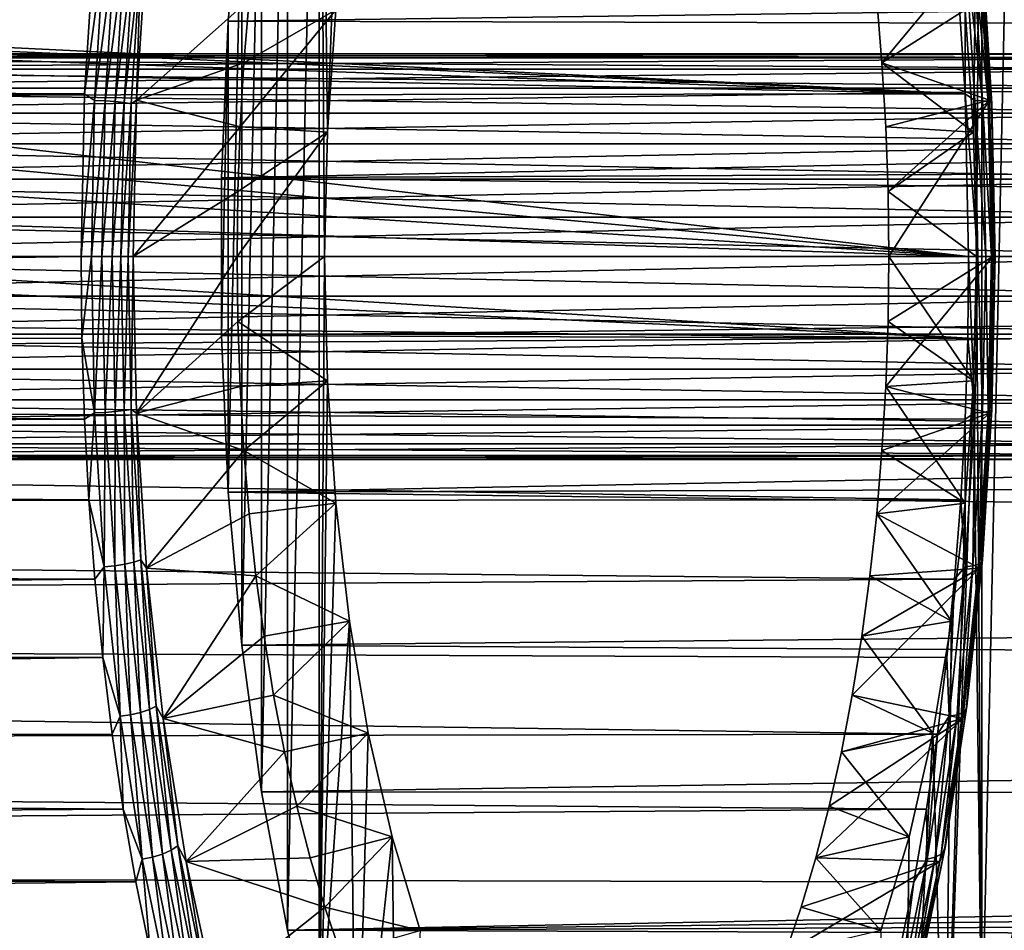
# Model space of a CAD drawing. Header units: metres. Extents: x -28 to 239, y -27 to 27.
# Tile 45 of 60: x 103 to 115, y -8 to 3. Entities that reach past the tile are written whole.
import ezdxf

# ---------------------------------------------------------------- set-up
doc = ezdxf.new("R2010")
doc.units = ezdxf.units.M
doc.layers.add('solid_10151053_XXX', color=7, linetype='CONTINUOUS')

msp = doc.modelspace()

# ---------------------------------------------------------------- linework, layer by layer
at = {"layer": 'solid_10151053_XXX'}
for points in [[(106.476501, 1.5335, 181.626068), (106.376144, 9.88011, 181.901779), (106.831757, 11.298707, 180.650009)], [(106.579094, 3.04141, 181.344193), (106.476501, 1.5335, 181.626068), (106.831757, 11.298707, 180.650009)], [(106.376144, 9.88011, 181.901779), (106.376144, -9.88011, 181.901779), (105.984894, -8.305647, 182.976746)], [(106.376144, 9.88011, 181.901779), (105.984894, -8.305647, 182.976746), (105.984894, 8.305647, 182.976746)], [(106.442139, 0, 181.720474), (106.376144, -9.88011, 181.901779), (106.376144, 9.88011, 181.901779)], [(106.476501, 1.5335, 181.626068), (106.442139, 0, 181.720474), (106.376144, 9.88011, 181.901779)], [(114.445236, 1.5335, 159.732162), (114.342644, 3.04141, 160.014023), (114.545586, 9.88011, 159.456436)], [(114.479599, 0, 159.637741), (114.445236, 1.5335, 159.732162), (114.545586, 9.88011, 159.456436)], [(114.479599, 0, 159.637741), (114.545586, 9.88011, 159.456436), (114.545586, -9.88011, 159.456436)], [(114.545586, -9.88011, 159.456436), (114.545586, 9.88011, 159.456436), (114.936844, 8.305647, 158.38147)], [(105.984894, 8.305647, 182.976746), (105.984894, -8.305647, 182.976746), (105.664032, -6.599158, 183.858307)], [(105.984894, 8.305647, 182.976746), (105.664032, -6.599158, 183.858307), (105.664032, 6.599158, 183.858307)], [(114.545586, -9.88011, 159.456436), (114.936844, 8.305647, 158.38147), (114.936844, -8.305647, 158.38147)], [(105.664032, 6.599158, 183.858307), (105.664032, -6.599158, 183.858307), (105.419044, -4.789988, 184.531403)], [(105.664032, 6.599158, 183.858307), (105.419044, -4.789988, 184.531403), (105.419044, 4.789988, 184.531403)], [(105.419044, 4.789988, 184.531403), (105.253464, 2.90458, 184.986328), (190.323547, 4.024229, 215.675873)], [(105.419044, 4.789988, 184.531403), (105.419044, -4.789988, 184.531403), (105.253464, -2.90458, 184.986328)], [(105.419044, 4.789988, 184.531403), (105.253464, -2.90458, 184.986328), (105.253464, 2.90458, 184.986328)], [(105.253464, 2.90458, 184.986328), (189.994324, 2.689527, 215.87146), (190.323547, 4.024229, 215.675873)], [(103.609978, 3.979038, 184.677505), (21.193275, 3.618717, 154.774017), (21.365162, 2.404132, 155.084457)], [(103.481201, 2.005332, 185.031296), (103.609978, 3.979038, 184.677505), (21.365162, 2.404132, 155.084457)], [(114.210777, 3.979038, 155.552048), (114.339546, 2.005332, 155.198242), (95.139175, 2.937575, 148.365051)], [(103.723808, 3.825006, 184.741638), (103.609978, 3.979038, 184.677505), (103.481201, 2.005332, 185.031296)], [(114.339195, 3.825006, 155.576096), (114.339546, 2.005332, 155.198242), (114.210777, 3.979038, 155.552048)], [(103.723808, 3.825006, 184.741638), (103.481201, 2.005332, 185.031296), (103.60482, 1.92655, 185.068558)], [(103.723808, 3.825006, 184.741638), (103.60482, 1.92655, 185.068558), (103.853851, 3.813066, 184.737411)], [(103.60482, 1.92655, 185.068558), (103.735229, 1.920536, 185.063324), (103.853851, 3.813066, 184.737411)], [(103.853851, 3.813066, 184.737411), (103.735229, 1.920536, 185.063324), (103.977699, 3.794048, 184.700378)], [(103.735229, 1.920536, 185.063324), (103.859673, 1.910957, 185.024658), (103.977699, 3.794048, 184.700378)], [(103.977699, 3.794048, 184.700378), (103.859673, 1.910957, 185.024658), (104.086891, 3.769249, 184.633041)], [(103.859673, 1.910957, 185.024658), (103.969635, 1.898466, 184.9552), (104.086891, 3.769249, 184.633041)], [(104.086891, 3.769249, 184.633041), (103.969635, 1.898466, 184.9552), (104.173973, 3.740362, 184.540024)], [(105.510513, 3.170134, 180.917725), (104.244316, 3.841566, 184.396576), (104.120148, 1.92969, 184.737717)], [(104.173973, 3.740362, 184.540024), (104.120148, 1.92969, 184.737717), (104.244316, 3.841566, 184.396576)], [(113.249931, 3.170134, 159.653854), (113.314896, 2.390625, 159.475342), (114.516129, 3.841565, 156.174988)], [(113.314896, 2.390625, 159.475342), (114.640289, 1.929689, 155.833862), (114.516129, 3.841565, 156.174988)], [(114.458191, 1.92655, 155.249176), (114.339546, 2.005332, 155.198242), (114.339195, 3.825006, 155.576096)], [(114.339195, 3.825006, 155.576096), (114.436104, 3.813066, 155.662918), (114.554726, 1.920536, 155.337006)], [(114.458191, 1.92655, 155.249176), (114.339195, 3.825006, 155.576096), (114.554726, 1.920536, 155.337006)], [(114.436104, 3.813066, 155.662918), (114.507172, 3.794048, 155.770889), (114.625198, 1.910957, 155.446609)], [(114.554726, 1.920536, 155.337006), (114.436104, 3.813066, 155.662918), (114.625198, 1.910957, 155.446609)], [(114.507172, 3.794048, 155.770889), (114.547539, 3.769249, 155.892654), (114.664795, 1.898466, 155.570496)], [(114.625198, 1.910957, 155.446609), (114.507172, 3.794048, 155.770889), (114.664795, 1.898466, 155.570496)], [(114.554451, 3.740362, 156.019882), (114.516129, 3.841565, 156.174988), (114.640289, 1.929689, 155.833862)], [(114.547539, 3.769249, 155.892654), (114.554451, 3.740362, 156.019882), (114.670807, 1.883917, 155.700195)], [(114.664795, 1.898466, 155.570496), (114.547539, 3.769249, 155.892654), (114.670807, 1.883917, 155.700195)], [(103.969635, 1.898466, 184.9552), (104.057617, 1.883917, 184.859711), (104.173973, 3.740362, 184.540024)], [(104.173973, 3.740362, 184.540024), (104.057617, 1.883917, 184.859711), (104.120148, 1.92969, 184.737717)], [(114.670807, 1.883917, 155.700195), (114.554451, 3.740362, 156.019882), (114.640289, 1.929689, 155.833862)], [(105.445541, 2.390625, 181.096222), (105.510513, 3.170134, 180.917725), (104.120148, 1.92969, 184.737717)], [(106.579094, 3.04141, 181.344193), (105.510513, 3.170134, 180.917725), (105.445541, 2.390625, 181.096222)], [(114.342644, 3.04141, 160.014023), (113.314896, 2.390625, 159.475342), (113.249931, 3.170134, 159.653854)], [(106.579094, 3.04141, 181.344193), (105.445541, 2.390625, 181.096222), (105.398918, 1.59997, 181.224319)], [(106.579094, 3.04141, 181.344193), (105.398918, 1.59997, 181.224319), (106.476501, 1.5335, 181.626068)], [(114.445236, 1.5335, 159.732162), (113.314896, 2.390625, 159.475342), (114.342644, 3.04141, 160.014023)], [(114.339546, 2.005332, 155.198242), (95.645866, 2.83858, 148.530151), (95.139175, 2.937575, 148.365051)], [(114.339546, 2.005332, 155.198242), (96.134705, 2.642725, 148.671829), (95.645866, 2.83858, 148.530151)], [(105.253464, 2.90458, 184.986328), (105.170006, 0.97287, 185.215622), (189.994324, 2.689527, 215.87146)], [(105.253464, 2.90458, 184.986328), (105.253464, -2.90458, 184.986328), (105.170006, -0.97287, 185.215622)], [(105.253464, 2.90458, 184.986328), (105.170006, -0.97287, 185.215622), (105.170006, 0.97287, 185.215622)], [(105.170006, 0.97287, 185.215622), (189.798431, 1.357249, 215.987015), (189.994324, 2.689527, 215.87146)], [(114.339546, 2.005332, 155.198242), (96.587601, 2.355248, 148.788284), (96.134705, 2.642725, 148.671829)], [(118.030968, 2.451963, 253.052292), (94.945038, 2.451963, 252.246109), (94.928673, 2.309699, 252.714813)], [(118.014603, 2.309699, 253.520996), (118.030968, 2.451963, 253.052292), (94.928673, 2.309699, 252.714813)], [(118.047989, 2.5, 252.564865), (94.962059, 2.5, 251.758682), (94.945038, 2.451963, 252.246109)], [(118.030968, 2.451963, 253.052292), (118.047989, 2.5, 252.564865), (94.945038, 2.451963, 252.246109)], [(118.06501, 2.451963, 252.077438), (94.979088, 2.451963, 251.271255), (94.962059, 2.5, 251.758682)], [(118.047989, 2.5, 252.564865), (118.06501, 2.451963, 252.077438), (94.962059, 2.5, 251.758682)], [(118.081383, 2.309699, 251.608734), (94.995453, 2.309699, 250.802567), (94.979088, 2.451963, 251.271255)], [(118.06501, 2.451963, 252.077438), (118.081383, 2.309699, 251.608734), (94.979088, 2.451963, 251.271255)], [(103.481201, 2.005332, 185.031296), (21.365162, 2.404132, 155.084457), (21.466501, 1.199704, 155.266724)], [(118.014603, 2.309699, 253.520996), (94.928673, 2.309699, 252.714813), (94.913589, 2.078674, 253.146759)], [(117.999519, 2.078674, 253.952942), (118.014603, 2.309699, 253.520996), (94.913589, 2.078674, 253.146759)], [(118.096466, 2.078674, 251.176788), (95.010536, 2.078674, 250.370605), (94.995453, 2.309699, 250.802567)], [(118.081383, 2.309699, 251.608734), (118.096466, 2.078674, 251.176788), (94.995453, 2.309699, 250.802567)], [(114.339546, 2.005332, 155.198242), (96.986038, 1.985405, 148.879425), (96.587601, 2.355248, 148.788284)], [(105.398918, 1.59997, 181.224319), (105.445541, 2.390625, 181.096222), (104.120148, 1.92969, 184.737717)], [(113.314896, 2.390625, 159.475342), (113.361526, 1.59997, 159.347244), (114.640289, 1.929689, 155.833862)], [(114.445236, 1.5335, 159.732162), (113.361526, 1.59997, 159.347244), (113.314896, 2.390625, 159.475342)], [(117.999519, 2.078674, 253.952942), (94.913589, 2.078674, 253.146759), (94.900368, 1.767767, 253.525375)], [(117.986298, 1.767767, 254.331558), (117.999519, 2.078674, 253.952942), (94.900368, 1.767767, 253.525375)], [(118.109688, 1.767767, 250.798172), (95.023758, 1.767767, 249.991989), (95.010536, 2.078674, 250.370605)], [(118.096466, 2.078674, 251.176788), (118.109688, 1.767767, 250.798172), (95.010536, 2.078674, 250.370605)], [(103.481201, 2.005332, 185.031296), (21.466501, 1.199704, 155.266724), (21.5, 0, 155.326843)], [(103.438049, 0, 185.149857), (103.481201, 2.005332, 185.031296), (21.5, 0, 155.326843)], [(114.339546, 2.005332, 155.198242), (114.382698, 0, 155.079697), (96.986038, 1.985405, 148.879425)], [(114.382698, 0, 155.079697), (97.312309, 1.547713, 148.946426), (96.986038, 1.985405, 148.879425)], [(103.60482, 1.92655, 185.068558), (103.481201, 2.005332, 185.031296), (103.438049, 0, 185.149857)], [(114.498047, 0, 155.139664), (114.382698, 0, 155.079697), (114.339546, 2.005332, 155.198242)], [(114.458191, 1.92655, 155.249176), (114.498047, 0, 155.139664), (114.339546, 2.005332, 155.198242)], [(103.60482, 1.92655, 185.068558), (103.438049, 0, 185.149857), (103.564964, 0, 185.178055)], [(103.60482, 1.92655, 185.068558), (103.564964, 0, 185.178055), (103.735229, 1.920536, 185.063324)], [(103.735229, 1.920536, 185.063324), (103.564964, 0, 185.178055), (103.695503, 0, 185.172485)], [(103.735229, 1.920536, 185.063324), (103.695503, 0, 185.172485), (103.859673, 1.910957, 185.024658)], [(103.859673, 1.910957, 185.024658), (103.695503, 0, 185.172485), (103.820137, 0, 185.13327)], [(103.859673, 1.910957, 185.024658), (103.820137, 0, 185.13327), (103.969635, 1.898466, 184.9552)], [(103.969635, 1.898466, 184.9552), (103.820137, 0, 185.13327), (103.930359, 0, 185.06311)], [(103.969635, 1.898466, 184.9552), (103.930359, 0, 185.06311), (104.057617, 1.883917, 184.859711)], [(104.057617, 1.883917, 184.859711), (103.930359, 0, 185.06311), (104.018639, 0, 184.966797)], [(104.018639, 0, 184.966797), (104.078911, 0, 184.851013), (104.120148, 1.92969, 184.737717)], [(104.057617, 1.883917, 184.859711), (104.018639, 0, 184.966797), (104.120148, 1.92969, 184.737717)], [(105.398918, 1.59997, 181.224319), (104.120148, 1.92969, 184.737717), (104.078911, 0, 184.851013)], [(113.361526, 1.59997, 159.347244), (113.389587, 0.801854, 159.270142), (114.640289, 1.929689, 155.833862)], [(113.389587, 0.801854, 159.270142), (113.398956, 0, 159.2444), (114.640289, 1.929689, 155.833862)], [(113.398956, 0, 159.2444), (114.681534, 0, 155.720551), (114.640289, 1.929689, 155.833862)], [(114.458191, 1.92655, 155.249176), (114.59446, 0, 155.227844), (114.498047, 0, 155.139664)], [(114.458191, 1.92655, 155.249176), (114.554726, 1.920536, 155.337006), (114.59446, 0, 155.227844)], [(114.554726, 1.920536, 155.337006), (114.664734, 0, 155.337997), (114.59446, 0, 155.227844)], [(114.554726, 1.920536, 155.337006), (114.625198, 1.910957, 155.446609), (114.664734, 0, 155.337997)], [(114.625198, 1.910957, 155.446609), (114.704071, 0, 155.462585), (114.664734, 0, 155.337997)], [(114.625198, 1.910957, 155.446609), (114.664795, 1.898466, 155.570496), (114.704071, 0, 155.462585)], [(114.670807, 1.883917, 155.700195), (114.640289, 1.929689, 155.833862), (114.681534, 0, 155.720551)], [(114.664795, 1.898466, 155.570496), (114.709785, 0, 155.593124), (114.704071, 0, 155.462585)], [(114.664795, 1.898466, 155.570496), (114.670807, 1.883917, 155.700195), (114.709785, 0, 155.593124)], [(114.670807, 1.883917, 155.700195), (114.681534, 0, 155.720551), (114.709785, 0, 155.593124)], [(117.986298, 1.767767, 254.331558), (94.900368, 1.767767, 253.525375), (94.889519, 1.388926, 253.83609)], [(117.975449, 1.388926, 254.642273), (117.986298, 1.767767, 254.331558), (94.889519, 1.388926, 253.83609)], [(118.120537, 1.388926, 250.487457), (95.034607, 1.388926, 249.681274), (95.023758, 1.767767, 249.991989)], [(118.109688, 1.767767, 250.798172), (118.120537, 1.388926, 250.487457), (95.023758, 1.767767, 249.991989)], [(105.370857, 0.801854, 181.301422), (105.398918, 1.59997, 181.224319), (104.078911, 0, 184.851013)], [(106.476501, 1.5335, 181.626068), (105.398918, 1.59997, 181.224319), (105.370857, 0.801854, 181.301422)], [(114.445236, 1.5335, 159.732162), (113.389587, 0.801854, 159.270142), (113.361526, 1.59997, 159.347244)], [(114.382698, 0, 155.079697), (97.553558, 1.05835, 148.991684), (97.312309, 1.547713, 148.946426)], [(106.476501, 1.5335, 181.626068), (105.370857, 0.801854, 181.301422), (105.361488, 0, 181.327164)], [(106.476501, 1.5335, 181.626068), (105.361488, 0, 181.327164), (106.442139, 0, 181.720474)], [(114.479599, 0, 159.637741), (113.389587, 0.801854, 159.270142), (114.445236, 1.5335, 159.732162)], [(117.975449, 1.388926, 254.642273), (94.889519, 1.388926, 253.83609), (94.881454, 0.956709, 254.066971)], [(117.967384, 0.956708, 254.873154), (117.975449, 1.388926, 254.642273), (94.881454, 0.956709, 254.066971)], [(118.128601, 0.956708, 250.256577), (95.042671, 0.956709, 249.450394), (95.034607, 1.388926, 249.681274)], [(118.120537, 1.388926, 250.487457), (118.128601, 0.956708, 250.256577), (95.034607, 1.388926, 249.681274)], [(105.170006, 0.97287, 185.215622), (189.731995, 0.025972, 216.026169), (189.798431, 1.357249, 215.987015)], [(114.382698, 0, 155.079697), (97.701202, 0.534718, 149.017639), (97.553558, 1.05835, 148.991684)], [(105.170006, 0.97287, 185.215622), (105.170006, -0.97287, 185.215622), (189.731995, 0.025972, 216.026169)], [(117.967384, 0.956708, 254.873154), (94.881454, 0.956709, 254.066971), (94.876488, 0.487726, 254.209152)], [(117.962418, 0.487726, 255.015335), (117.967384, 0.956708, 254.873154), (94.876488, 0.487726, 254.209152)], [(118.13356, 0.487726, 250.114395), (95.047638, 0.487726, 249.308212), (95.042671, 0.956709, 249.450394)], [(118.128601, 0.956708, 250.256577), (118.13356, 0.487726, 250.114395), (95.042671, 0.956709, 249.450394)], [(105.361488, 0, 181.327164), (105.370857, 0.801854, 181.301422), (104.078911, 0, 184.851013)], [(114.479599, 0, 159.637741), (113.398956, 0, 159.2444), (113.389587, 0.801854, 159.270142)], [(117.962418, 0.487726, 255.015335), (94.874817, 0, 254.257156), (117.960739, 0, 255.063339)], [(117.962418, 0.487726, 255.015335), (94.876488, 0.487726, 254.209152), (94.874817, 0, 254.257156)], [(118.135239, 0, 250.066391), (95.049309, 0, 249.260208), (95.047638, 0.487726, 249.308212)], [(118.13356, 0.487726, 250.114395), (118.135239, 0, 250.066391), (95.047638, 0.487726, 249.308212)], [(114.382698, 0, 155.079697), (97.750137, 0, 149.02594), (97.701202, 0.534718, 149.017639)], [(114.371902, -1.004648, 155.10936), (21.445301, -1.532662, 121.331535), (21.5, 0, 121.273155)], [(103.438049, 0, 185.149857), (21.5, 0, 155.326843), (21.466541, -1.199016, 155.2668)], [(103.448853, -1.004648, 185.120193), (103.438049, 0, 185.149857), (21.466541, -1.199016, 155.2668)], [(114.371902, -1.004648, 155.10936), (21.5, 0, 121.273155), (92.205948, 0, 147.008011)], [(94.876488, -0.487726, 254.209152), (117.960739, 0, 255.063339), (94.874817, 0, 254.257156)], [(117.962418, -0.487726, 255.015335), (117.960739, 0, 255.063339), (94.876488, -0.487726, 254.209152)], [(118.13356, -0.487726, 250.114395), (95.047638, -0.487726, 249.308212), (95.049309, 0, 249.260208)], [(118.13356, -0.487726, 250.114395), (95.049309, 0, 249.260208), (118.135239, 0, 250.066391)], [(103.564964, 0, 185.178055), (103.438049, 0, 185.149857), (103.448853, -1.004648, 185.120193)], [(104.018639, 0, 184.966797), (104.057617, -1.883917, 184.859711), (104.078911, 0, 184.851013)], [(104.057617, -1.883917, 184.859711), (104.120148, -1.929685, 184.737717), (104.078911, 0, 184.851013)], [(105.361488, 0, 181.327164), (104.078911, 0, 184.851013), (104.120148, -1.929685, 184.737717)], [(105.370857, -0.801854, 181.301422), (105.361488, 0, 181.327164), (104.120148, -1.929685, 184.737717)], [(105.170006, -0.97287, 185.215622), (189.793457, -1.30568, 215.989944), (189.731995, 0.025972, 216.026169)], [(106.442139, 0, 181.720474), (105.361488, 0, 181.327164), (105.370857, -0.801854, 181.301422)], [(106.442139, 0, 181.720474), (105.370857, -0.801854, 181.301422), (106.476501, -1.5335, 181.626068)], [(106.442139, 0, 181.720474), (106.476501, -1.5335, 181.626068), (106.376144, -9.88011, 181.901779)], [(113.398956, 0, 159.2444), (113.389587, -0.801854, 159.270142), (114.681534, 0, 155.720551)], [(114.445236, -1.5335, 159.732162), (113.389587, -0.801854, 159.270142), (113.398956, 0, 159.2444)], [(114.445236, -1.5335, 159.732162), (113.398956, 0, 159.2444), (114.479599, 0, 159.637741)], [(114.458191, -1.92655, 155.249176), (114.382698, 0, 155.079697), (114.498047, 0, 155.139664)], [(114.445236, -1.5335, 159.732162), (114.479599, 0, 159.637741), (114.545586, -9.88011, 159.456436)], [(114.458191, -1.92655, 155.249176), (114.498047, 0, 155.139664), (114.554726, -1.920536, 155.337006)], [(114.498047, 0, 155.139664), (114.59446, 0, 155.227844), (114.554726, -1.920536, 155.337006)], [(114.554726, -1.920536, 155.337006), (114.59446, 0, 155.227844), (114.625198, -1.910957, 155.446609)], [(114.59446, 0, 155.227844), (114.664734, 0, 155.337997), (114.625198, -1.910957, 155.446609)], [(114.625198, -1.910957, 155.446609), (114.664734, 0, 155.337997), (114.664795, -1.898466, 155.570496)], [(114.709785, 0, 155.593124), (114.681534, 0, 155.720551), (114.640289, -1.929667, 155.833862)], [(114.670807, -1.883917, 155.700195), (114.709785, 0, 155.593124), (114.640289, -1.929667, 155.833862)], [(114.664734, 0, 155.337997), (114.704071, 0, 155.462585), (114.664795, -1.898466, 155.570496)], [(114.664795, -1.898466, 155.570496), (114.704071, 0, 155.462585), (114.670807, -1.883917, 155.700195)], [(114.704071, 0, 155.462585), (114.709785, 0, 155.593124), (114.670807, -1.883917, 155.700195)], [(114.371902, -1.004648, 155.10936), (92.205948, 0, 147.008011), (97.750137, 0, 149.02594)], [(114.371902, -1.004648, 155.10936), (97.750137, 0, 149.02594), (114.382698, 0, 155.079697)], [(103.564964, 0, 185.178055), (103.448853, -1.004648, 185.120193), (103.60482, -1.92655, 185.068558)], [(103.564964, 0, 185.178055), (103.60482, -1.92655, 185.068558), (103.695503, 0, 185.172485)], [(103.60482, -1.92655, 185.068558), (103.735229, -1.920536, 185.063324), (103.695503, 0, 185.172485)], [(103.695503, 0, 185.172485), (103.735229, -1.920536, 185.063324), (103.820137, 0, 185.13327)], [(103.735229, -1.920536, 185.063324), (103.859673, -1.910957, 185.024658), (103.820137, 0, 185.13327)], [(103.820137, 0, 185.13327), (103.859673, -1.910957, 185.024658), (103.930359, 0, 185.06311)], [(103.859673, -1.910957, 185.024658), (103.969635, -1.898466, 184.9552), (103.930359, 0, 185.06311)], [(103.930359, 0, 185.06311), (103.969635, -1.898466, 184.9552), (104.018639, 0, 184.966797)], [(103.969635, -1.898466, 184.9552), (104.057617, -1.883917, 184.859711), (104.018639, 0, 184.966797)], [(113.361526, -1.59997, 159.347244), (114.640289, -1.929667, 155.833862), (114.681534, 0, 155.720551)], [(113.389587, -0.801854, 159.270142), (113.361526, -1.59997, 159.347244), (114.681534, 0, 155.720551)], [(114.458191, -1.92655, 155.249176), (114.371902, -1.004648, 155.10936), (114.382698, 0, 155.079697)], [(117.962418, -0.487726, 255.015335), (94.876488, -0.487726, 254.209152), (94.881454, -0.956709, 254.066971)], [(117.967384, -0.956708, 254.873154), (117.962418, -0.487726, 255.015335), (94.881454, -0.956709, 254.066971)], [(118.128601, -0.956708, 250.256577), (95.042671, -0.956709, 249.450394), (95.047638, -0.487726, 249.308212)], [(118.13356, -0.487726, 250.114395), (118.128601, -0.956708, 250.256577), (95.047638, -0.487726, 249.308212)], [(105.398918, -1.59997, 181.224319), (105.370857, -0.801854, 181.301422), (104.120148, -1.929685, 184.737717)], [(106.476501, -1.5335, 181.626068), (105.370857, -0.801854, 181.301422), (105.398918, -1.59997, 181.224319)], [(114.445236, -1.5335, 159.732162), (113.361526, -1.59997, 159.347244), (113.389587, -0.801854, 159.270142)], [(117.967384, -0.956708, 254.873154), (94.881454, -0.956709, 254.066971), (94.889519, -1.388926, 253.83609)], [(117.975449, -1.388926, 254.642273), (117.967384, -0.956708, 254.873154), (94.889519, -1.388926, 253.83609)], [(118.120537, -1.388926, 250.487457), (95.034607, -1.388926, 249.681274), (95.042671, -0.956709, 249.450394)], [(118.128601, -0.956708, 250.256577), (118.120537, -1.388926, 250.487457), (95.042671, -0.956709, 249.450394)], [(114.371902, -1.004648, 155.10936), (114.339546, -2.005332, 155.198242), (21.445301, -1.532662, 121.331535)], [(103.481201, -2.005332, 185.031296), (103.448853, -1.004648, 185.120193), (21.466541, -1.199016, 155.2668)], [(103.60482, -1.92655, 185.068558), (103.448853, -1.004648, 185.120193), (103.481201, -2.005332, 185.031296)], [(105.170006, -0.97287, 185.215622), (105.253464, -2.90458, 184.986328), (189.793457, -1.30568, 215.989944)], [(114.458191, -1.92655, 155.249176), (114.339546, -2.005332, 155.198242), (114.371902, -1.004648, 155.10936)], [(103.481201, -2.005332, 185.031296), (21.466541, -1.199016, 155.2668), (21.365288, -2.403019, 155.084686)], [(105.253464, -2.90458, 184.986328), (189.984512, -2.639144, 215.877243), (189.793457, -1.30568, 215.989944)], [(117.975449, -1.388926, 254.642273), (94.889519, -1.388926, 253.83609), (94.900368, -1.767767, 253.525375)], [(117.986298, -1.767767, 254.331558), (117.975449, -1.388926, 254.642273), (94.900368, -1.767767, 253.525375)], [(118.109688, -1.767767, 250.798172), (95.023758, -1.767767, 249.991989), (95.034607, -1.388926, 249.681274)], [(118.120537, -1.388926, 250.487457), (118.109688, -1.767767, 250.798172), (95.034607, -1.388926, 249.681274)], [(114.285767, -2.998101, 155.346008), (21.281282, -3.05892, 121.507614), (21.445301, -1.532662, 121.331535)], [(114.339546, -2.005332, 155.198242), (114.285767, -2.998101, 155.346008), (21.445301, -1.532662, 121.331535)], [(106.476501, -1.5335, 181.626068), (105.398918, -1.59997, 181.224319), (105.445541, -2.390625, 181.096222)], [(106.476501, -1.5335, 181.626068), (105.445541, -2.390625, 181.096222), (106.579094, -3.04141, 181.344193)], [(106.476501, -1.5335, 181.626068), (106.579094, -3.04141, 181.344193), (106.376144, -9.88011, 181.901779)], [(114.342644, -3.04141, 160.014023), (113.361526, -1.59997, 159.347244), (114.445236, -1.5335, 159.732162)], [(114.445236, -1.5335, 159.732162), (114.545586, -9.88011, 159.456436), (114.089973, -11.298707, 160.708206)], [(114.342644, -3.04141, 160.014023), (114.445236, -1.5335, 159.732162), (114.089973, -11.298707, 160.708206)], [(105.445541, -2.390625, 181.096222), (105.398918, -1.59997, 181.224319), (104.120148, -1.929685, 184.737717)], [(113.361526, -1.59997, 159.347244), (113.314896, -2.390625, 159.475342), (114.640289, -1.929667, 155.833862)], [(114.342644, -3.04141, 160.014023), (113.314896, -2.390625, 159.475342), (113.361526, -1.59997, 159.347244)], [(117.986298, -1.767767, 254.331558), (94.900368, -1.767767, 253.525375), (94.913589, -2.078674, 253.146759)], [(117.999519, -2.078674, 253.952942), (117.986298, -1.767767, 254.331558), (94.913589, -2.078674, 253.146759)], [(118.096466, -2.078674, 251.176788), (95.010536, -2.078674, 250.370605), (95.023758, -1.767767, 249.991989)], [(118.109688, -1.767767, 250.798172), (118.096466, -2.078674, 251.176788), (95.023758, -1.767767, 249.991989)], [(103.60482, -1.92655, 185.068558), (103.481201, -2.005332, 185.031296), (103.534981, -2.998101, 184.883545)], [(103.60482, -1.92655, 185.068558), (103.534981, -2.998101, 184.883545), (103.723808, -3.825006, 184.741638)], [(103.60482, -1.92655, 185.068558), (103.723808, -3.825006, 184.741638), (103.735229, -1.920536, 185.063324)], [(103.723808, -3.825006, 184.741638), (103.853851, -3.813066, 184.737411), (103.735229, -1.920536, 185.063324)], [(103.735229, -1.920536, 185.063324), (103.853851, -3.813066, 184.737411), (103.859673, -1.910957, 185.024658)], [(103.853851, -3.813066, 184.737411), (103.977699, -3.794048, 184.700378), (103.859673, -1.910957, 185.024658)], [(103.859673, -1.910957, 185.024658), (103.977699, -3.794048, 184.700378), (103.969635, -1.898466, 184.9552)], [(103.969635, -1.898466, 184.9552), (104.086891, -3.769249, 184.633041), (104.057617, -1.883917, 184.859711)], [(103.977699, -3.794048, 184.700378), (104.086891, -3.769249, 184.633041), (103.969635, -1.898466, 184.9552)], [(104.057617, -1.883917, 184.859711), (104.173973, -3.740362, 184.540024), (104.120148, -1.929685, 184.737717)], [(104.086891, -3.769249, 184.633041), (104.173973, -3.740362, 184.540024), (104.057617, -1.883917, 184.859711)], [(105.445541, -2.390625, 181.096222), (104.120148, -1.929685, 184.737717), (104.244308, -3.84156, 184.396576)], [(104.173973, -3.740362, 184.540024), (104.244308, -3.84156, 184.396576), (104.120148, -1.929685, 184.737717)], [(113.249931, -3.170134, 159.653854), (114.516129, -3.841534, 156.174988), (114.640289, -1.929667, 155.833862)], [(113.314896, -2.390625, 159.475342), (113.249931, -3.170134, 159.653854), (114.640289, -1.929667, 155.833862)], [(114.339195, -3.825006, 155.576096), (114.339546, -2.005332, 155.198242), (114.458191, -1.92655, 155.249176)], [(114.339195, -3.825006, 155.576096), (114.458191, -1.92655, 155.249176), (114.436104, -3.813066, 155.662918)], [(114.436104, -3.813066, 155.662918), (114.554726, -1.920536, 155.337006), (114.507172, -3.794048, 155.770889)], [(114.458191, -1.92655, 155.249176), (114.554726, -1.920536, 155.337006), (114.436104, -3.813066, 155.662918)], [(114.507172, -3.794048, 155.770889), (114.625198, -1.910957, 155.446609), (114.547539, -3.769249, 155.892654)], [(114.554726, -1.920536, 155.337006), (114.625198, -1.910957, 155.446609), (114.507172, -3.794048, 155.770889)], [(114.554451, -3.740362, 156.019882), (114.640289, -1.929667, 155.833862), (114.516129, -3.841534, 156.174988)], [(114.547539, -3.769249, 155.892654), (114.664795, -1.898466, 155.570496), (114.554451, -3.740362, 156.019882)], [(114.625198, -1.910957, 155.446609), (114.664795, -1.898466, 155.570496), (114.547539, -3.769249, 155.892654)], [(114.554451, -3.740362, 156.019882), (114.670807, -1.883917, 155.700195), (114.640289, -1.929667, 155.833862)], [(114.664795, -1.898466, 155.570496), (114.670807, -1.883917, 155.700195), (114.554451, -3.740362, 156.019882)], [(103.534981, -2.998101, 184.883545), (103.481201, -2.005332, 185.031296), (21.365288, -2.403019, 155.084686)], [(114.339195, -3.825006, 155.576096), (114.285767, -2.998101, 155.346008), (114.339546, -2.005332, 155.198242)], [(117.999519, -2.078674, 253.952942), (94.913589, -2.078674, 253.146759), (94.928673, -2.309699, 252.714813)], [(118.014603, -2.309699, 253.520996), (117.999519, -2.078674, 253.952942), (94.928673, -2.309699, 252.714813)], [(118.081383, -2.309699, 251.608734), (94.995453, -2.309699, 250.802567), (95.010536, -2.078674, 250.370605)], [(118.096466, -2.078674, 251.176788), (118.081383, -2.309699, 251.608734), (95.010536, -2.078674, 250.370605)], [(103.534981, -2.998101, 184.883545), (21.365288, -2.403019, 155.084686), (21.193392, -3.618032, 154.774216)], [(118.014603, -2.309699, 253.520996), (94.928673, -2.309699, 252.714813), (94.945038, -2.451963, 252.246109)], [(118.030968, -2.451963, 253.052292), (118.014603, -2.309699, 253.520996), (94.945038, -2.451963, 252.246109)], [(118.06501, -2.451963, 252.077438), (94.979088, -2.451963, 251.271255), (94.995453, -2.309699, 250.802567)], [(118.081383, -2.309699, 251.608734), (118.06501, -2.451963, 252.077438), (94.995453, -2.309699, 250.802567)], [(105.510513, -3.170134, 180.917725), (105.445541, -2.390625, 181.096222), (104.244308, -3.84156, 184.396576)], [(106.579094, -3.04141, 181.344193), (105.445541, -2.390625, 181.096222), (105.510513, -3.170134, 180.917725)], [(114.342644, -3.04141, 160.014023), (113.249931, -3.170134, 159.653854), (113.314896, -2.390625, 159.475342)], [(118.030968, -2.451963, 253.052292), (94.945038, -2.451963, 252.246109), (94.962059, -2.5, 251.758682)], [(118.047989, -2.5, 252.564865), (94.962059, -2.5, 251.758682), (94.979088, -2.451963, 251.271255)], [(118.047989, -2.5, 252.564865), (118.030968, -2.451963, 253.052292), (94.962059, -2.5, 251.758682)], [(118.06501, -2.451963, 252.077438), (118.047989, -2.5, 252.564865), (94.979088, -2.451963, 251.271255)], [(105.253464, -2.90458, 184.986328), (190.309113, -3.975432, 215.684494), (189.984512, -2.639144, 215.877243)], [(105.253464, -2.90458, 184.986328), (105.419044, -4.789988, 184.531403), (190.309113, -3.975432, 215.684494)], [(103.609978, -3.979038, 184.677505), (103.534981, -2.998101, 184.883545), (21.193392, -3.618032, 154.774216)], [(114.285767, -2.998101, 155.346008), (114.210777, -3.979038, 155.552048), (21.281282, -3.05892, 121.507614)], [(103.723808, -3.825006, 184.741638), (103.534981, -2.998101, 184.883545), (103.609978, -3.979038, 184.677505)], [(114.339195, -3.825006, 155.576096), (114.210777, -3.979038, 155.552048), (114.285767, -2.998101, 155.346008)], [(114.210777, -3.979038, 155.552048), (21.008732, -4.569809, 121.803596), (21.281282, -3.05892, 121.507614)], [(106.579094, -3.04141, 181.344193), (105.510513, -3.170134, 180.917725), (105.593529, -3.934862, 180.689636)], [(106.579094, -3.04141, 181.344193), (105.593529, -3.934862, 180.689636), (106.748001, -4.496241, 180.880112)], [(106.579094, -3.04141, 181.344193), (106.748001, -4.496241, 180.880112), (106.376144, -9.88011, 181.901779)], [(114.173729, -4.496241, 160.478104), (113.249931, -3.170134, 159.653854), (114.342644, -3.04141, 160.014023)], [(114.173729, -4.496241, 160.478104), (114.342644, -3.04141, 160.014023), (114.089973, -11.298707, 160.708206)], [(105.593529, -3.934862, 180.689636), (105.510513, -3.170134, 180.917725), (104.244308, -3.84156, 184.396576)], [(113.249931, -3.170134, 159.653854), (113.166916, -3.934862, 159.881927), (114.516129, -3.841534, 156.174988)], [(114.173729, -4.496241, 160.478104), (113.166916, -3.934862, 159.881927), (113.249931, -3.170134, 159.653854)], [(103.609978, -3.979038, 184.677505), (21.193392, -3.618032, 154.774216), (20.94603, -4.849107, 154.324417)], [(104.086891, -3.769249, 184.633041), (104.280411, -5.585067, 184.101334), (104.173973, -3.740362, 184.540024)], [(104.173973, -3.740362, 184.540024), (104.366013, -5.542265, 184.01239), (104.244308, -3.84156, 184.396576)], [(104.280411, -5.585067, 184.101334), (104.366013, -5.542265, 184.01239), (104.173973, -3.740362, 184.540024)], [(114.362411, -5.542265, 156.547516), (114.554451, -3.740362, 156.019882), (114.516129, -3.841534, 156.174988)], [(114.547539, -3.769249, 155.892654), (114.554451, -3.740362, 156.019882), (114.362411, -5.542265, 156.547516)], [(103.723808, -3.825006, 184.741638), (103.609978, -3.979038, 184.677505), (103.705887, -4.944272, 184.413986)], [(103.723808, -3.825006, 184.741638), (103.705887, -4.944272, 184.413986), (103.920197, -5.667685, 184.202057)], [(103.723808, -3.825006, 184.741638), (103.920197, -5.667685, 184.202057), (103.853851, -3.813066, 184.737411)], [(103.853851, -3.813066, 184.737411), (104.049629, -5.649994, 184.199524), (103.977699, -3.794048, 184.700378)], [(103.920197, -5.667685, 184.202057), (104.049629, -5.649994, 184.199524), (103.853851, -3.813066, 184.737411)], [(103.977699, -3.794048, 184.700378), (104.172493, -5.621813, 184.165176), (104.086891, -3.769249, 184.633041)], [(104.049629, -5.649994, 184.199524), (104.172493, -5.621813, 184.165176), (103.977699, -3.794048, 184.700378)], [(104.172493, -5.621813, 184.165176), (104.280411, -5.585067, 184.101334), (104.086891, -3.769249, 184.633041)], [(105.593529, -3.934862, 180.689636), (104.244308, -3.84156, 184.396576), (104.449799, -5.695636, 183.832016)], [(104.366013, -5.542265, 184.01239), (104.449799, -5.695636, 183.832016), (104.244308, -3.84156, 184.396576)], [(112.948387, -5.405798, 160.482315), (114.310646, -5.695612, 156.739548), (114.516129, -3.841534, 156.174988)], [(113.066246, -4.681243, 160.158524), (112.948387, -5.405798, 160.482315), (114.516129, -3.841534, 156.174988)], [(113.166916, -3.934862, 159.881927), (113.066246, -4.681243, 160.158524), (114.516129, -3.841534, 156.174988)], [(114.142807, -5.667685, 156.115662), (114.210777, -3.979038, 155.552048), (114.339195, -3.825006, 155.576096)], [(114.142807, -5.667685, 156.115662), (114.339195, -3.825006, 155.576096), (114.240326, -5.649994, 156.200806)], [(114.240326, -5.649994, 156.200806), (114.436104, -3.813066, 155.662918), (114.31237, -5.621813, 156.306091)], [(114.339195, -3.825006, 155.576096), (114.436104, -3.813066, 155.662918), (114.240326, -5.649994, 156.200806)], [(114.362411, -5.542265, 156.547516), (114.516129, -3.841534, 156.174988), (114.310646, -5.695612, 156.739548)], [(114.31237, -5.621813, 156.306091), (114.507172, -3.794048, 155.770889), (114.354012, -5.585067, 156.424362)], [(114.436104, -3.813066, 155.662918), (114.507172, -3.794048, 155.770889), (114.31237, -5.621813, 156.306091)], [(114.354012, -5.585067, 156.424362), (114.547539, -3.769249, 155.892654), (114.362411, -5.542265, 156.547516)], [(114.507172, -3.794048, 155.770889), (114.547539, -3.769249, 155.892654), (114.354012, -5.585067, 156.424362)], [(103.705887, -4.944272, 184.413986), (103.609978, -3.979038, 184.677505), (20.94603, -4.849107, 154.324417)], [(114.210777, -3.979038, 155.552048), (114.114861, -4.944272, 155.815567), (21.008732, -4.569809, 121.803596)], [(105.694199, -4.681243, 180.413055), (105.593529, -3.934862, 180.689636), (104.449799, -5.695636, 183.832016)], [(105.419044, -4.789988, 184.531403), (190.773666, -5.313375, 215.405899), (190.309113, -3.975432, 215.684494)], [(106.748001, -4.496241, 180.880112), (105.593529, -3.934862, 180.689636), (105.694199, -4.681243, 180.413055)], [(114.173729, -4.496241, 160.478104), (113.066246, -4.681243, 160.158524), (113.166916, -3.934862, 159.881927)], [(114.142807, -5.667685, 156.115662), (114.114861, -4.944272, 155.815567), (114.210777, -3.979038, 155.552048)], [(113.998413, -5.889993, 156.135513), (20.629684, -6.055254, 122.222839), (21.008732, -4.569809, 121.803596)], [(114.114861, -4.944272, 155.815567), (113.998413, -5.889993, 156.135513), (21.008732, -4.569809, 121.803596)], [(106.748001, -4.496241, 180.880112), (105.694199, -4.681243, 180.413055), (105.81205, -5.405798, 180.089249)], [(106.748001, -4.496241, 180.880112), (105.81205, -5.405798, 180.089249), (106.980545, -5.875055, 180.241211)], [(106.748001, -4.496241, 180.880112), (106.831757, -11.298707, 180.650009), (106.376144, -9.88011, 181.901779)], [(106.748001, -4.496241, 180.880112), (106.980545, -5.875055, 180.241211), (106.831757, -11.298707, 180.650009)], [(113.941185, -5.875055, 161.117004), (113.066246, -4.681243, 160.158524), (114.173729, -4.496241, 160.478104)], [(113.941185, -5.875055, 161.117004), (114.173729, -4.496241, 160.478104), (114.089973, -11.298707, 160.708206)], [(105.81205, -5.405798, 180.089249), (105.694199, -4.681243, 180.413055), (104.449799, -5.695636, 183.832016)], [(113.941185, -5.875055, 161.117004), (112.948387, -5.405798, 160.482315), (113.066246, -4.681243, 160.158524)], [(103.705887, -4.944272, 184.413986), (20.94603, -4.849107, 154.324417), (20.617432, -6.096846, 153.721024)], [(105.419044, -4.789988, 184.531403), (105.664032, -6.599158, 183.858307), (190.773666, -5.313375, 215.405899)], [(103.822342, -5.889993, 184.09404), (103.705887, -4.944272, 184.413986), (20.617432, -6.096846, 153.721024)], [(103.920197, -5.667685, 184.202057), (103.705887, -4.944272, 184.413986), (103.822342, -5.889993, 184.09404)], [(114.142807, -5.667685, 156.115662), (113.998413, -5.889993, 156.135513), (114.114861, -4.944272, 155.815567)], [(105.664032, -6.599158, 183.858307), (191.385605, -6.648685, 215.033508), (190.773666, -5.313375, 215.405899)], [(105.946541, -6.105147, 179.719742), (105.81205, -5.405798, 180.089249), (104.449799, -5.695636, 183.832016)], [(106.980545, -5.875055, 180.241211), (105.81205, -5.405798, 180.089249), (105.946541, -6.105147, 179.719742)], [(112.948387, -5.405798, 160.482315), (112.813896, -6.105147, 160.851837), (114.310646, -5.695612, 156.739548)], [(113.941185, -5.875055, 161.117004), (112.813896, -6.105147, 160.851837), (112.948387, -5.405798, 160.482315)], [(104.172493, -5.621813, 184.165176), (104.441223, -7.367599, 183.426834), (104.280411, -5.585067, 184.101334)], [(104.280411, -5.585067, 184.101334), (104.547386, -7.319443, 183.367828), (104.366013, -5.542265, 184.01239)], [(104.441223, -7.367599, 183.426834), (104.547386, -7.319443, 183.367828), (104.280411, -5.585067, 184.101334)], [(104.366013, -5.542265, 184.01239), (104.630943, -7.263349, 183.284515), (104.449799, -5.695636, 183.832016)], [(104.547386, -7.319443, 183.367828), (104.630943, -7.263349, 183.284515), (104.366013, -5.542265, 184.01239)], [(114.087036, -7.319443, 157.157867), (114.354012, -5.585067, 156.424362), (114.097481, -7.263349, 157.275406)], [(114.31237, -5.621813, 156.306091), (114.354012, -5.585067, 156.424362), (114.087036, -7.319443, 157.157867)], [(114.097481, -7.263349, 157.275406), (114.362411, -5.542265, 156.547516), (114.310646, -5.695612, 156.739548)], [(114.354012, -5.585067, 156.424362), (114.362411, -5.542265, 156.547516), (114.097481, -7.263349, 157.275406)], [(103.920197, -5.667685, 184.202057), (103.822342, -5.889993, 184.09404), (103.95887, -6.812469, 183.718918)], [(103.920197, -5.667685, 184.202057), (104.191124, -7.427716, 183.457703), (104.049629, -5.649994, 184.199524)], [(103.920197, -5.667685, 184.202057), (103.95887, -6.812469, 183.718918), (104.191124, -7.427716, 183.457703)], [(104.049629, -5.649994, 184.199524), (104.319702, -7.404531, 183.457489), (104.172493, -5.621813, 184.165176)], [(104.191124, -7.427716, 183.457703), (104.319702, -7.404531, 183.457489), (104.049629, -5.649994, 184.199524)], [(104.319702, -7.404531, 183.457489), (104.441223, -7.367599, 183.426834), (104.172493, -5.621813, 184.165176)], [(105.946541, -6.105147, 179.719742), (104.449799, -5.695636, 183.832016), (104.73288, -7.457751, 183.05426)], [(104.630943, -7.263349, 183.284515), (104.73288, -7.457751, 183.05426), (104.449799, -5.695636, 183.832016)], [(112.497589, -7.415321, 161.720886), (114.027573, -7.457729, 157.517303), (114.310646, -5.695612, 156.739548)], [(112.663399, -6.776031, 161.265335), (112.497589, -7.415321, 161.720886), (114.310646, -5.695612, 156.739548)], [(112.813896, -6.105147, 160.851837), (112.663399, -6.776031, 161.265335), (114.310646, -5.695612, 156.739548)], [(113.871887, -7.427716, 156.860016), (113.998413, -5.889993, 156.135513), (114.142807, -5.667685, 156.115662)], [(113.871887, -7.427716, 156.860016), (114.142807, -5.667685, 156.115662), (113.970253, -7.404531, 156.942841)], [(113.970253, -7.404531, 156.942841), (114.240326, -5.649994, 156.200806), (114.04364, -7.367599, 157.044434)], [(114.142807, -5.667685, 156.115662), (114.240326, -5.649994, 156.200806), (113.970253, -7.404531, 156.942841)], [(114.097481, -7.263349, 157.275406), (114.310646, -5.695612, 156.739548), (114.027573, -7.457729, 157.517303)], [(114.04364, -7.367599, 157.044434), (114.31237, -5.621813, 156.306091), (114.087036, -7.319443, 157.157867)], [(114.240326, -5.649994, 156.200806), (114.31237, -5.621813, 156.306091), (114.04364, -7.367599, 157.044434)], [(103.95887, -6.812469, 183.718918), (103.822342, -5.889993, 184.09404), (20.617432, -6.096846, 153.721024)], [(113.998413, -5.889993, 156.135513), (113.861877, -6.812469, 156.51062), (20.629684, -6.055254, 122.222839)], [(106.980545, -5.875055, 180.241211), (105.946541, -6.105147, 179.719742), (106.097046, -6.776031, 179.306244)], [(106.980545, -5.875055, 180.241211), (106.097046, -6.776031, 179.306244), (107.272629, -7.153073, 179.438736)], [(106.980545, -5.875055, 180.241211), (107.272629, -7.153073, 179.438736), (106.831757, -11.298707, 180.650009)], [(113.649109, -7.153073, 161.919479), (112.813896, -6.105147, 160.851837), (113.941185, -5.875055, 161.117004)], [(113.941185, -5.875055, 161.117004), (114.089973, -11.298707, 160.708206), (113.576767, -12.54004, 162.11824)], [(113.649109, -7.153073, 161.919479), (113.941185, -5.875055, 161.117004), (113.576767, -12.54004, 162.11824)], [(113.871887, -7.427716, 156.860016), (113.861877, -6.812469, 156.51062), (113.998413, -5.889993, 156.135513)], [(113.861877, -6.812469, 156.51062), (20.148542, -7.502414, 122.76915), (20.629684, -6.055254, 122.222839)], [(103.95887, -6.812469, 183.718918), (20.617432, -6.096846, 153.721024), (20.199774, -7.363362, 152.943359)], [(106.097046, -6.776031, 179.306244), (105.946541, -6.105147, 179.719742), (104.73288, -7.457751, 183.05426)], [(113.649109, -7.153073, 161.919479), (112.663399, -6.776031, 161.265335), (112.813896, -6.105147, 160.851837)], [(105.664032, -6.599158, 183.858307), (105.984894, -8.305647, 182.976746), (191.385605, -6.648685, 215.033508)], [(105.984894, -8.305647, 182.976746), (191.749207, -7.312982, 214.809113), (191.385605, -6.648685, 215.033508)], [(106.262856, -7.415321, 178.850677), (106.097046, -6.776031, 179.306244), (104.73288, -7.457751, 183.05426)], [(107.272629, -7.153073, 179.438736), (106.097046, -6.776031, 179.306244), (106.262856, -7.415321, 178.850677)], [(113.649109, -7.153073, 161.919479), (112.497589, -7.415321, 161.720886), (112.663399, -6.776031, 161.265335)], [(113.861877, -6.812469, 156.51062), (113.705811, -7.708059, 156.939438), (20.148542, -7.502414, 122.76915)], [(104.114944, -7.708059, 183.290115), (103.95887, -6.812469, 183.718918), (20.199774, -7.363362, 152.943359)], [(104.191124, -7.427716, 183.457703), (103.95887, -6.812469, 183.718918), (104.114944, -7.708059, 183.290115)], [(113.871887, -7.427716, 156.860016), (113.705811, -7.708059, 156.939438), (113.861877, -6.812469, 156.51062)], [(107.272629, -7.153073, 179.438736), (106.262856, -7.415321, 178.850677), (106.443199, -8.020037, 178.355194)], [(107.272629, -7.153073, 179.438736), (106.443199, -8.020037, 178.355194), (107.61908, -8.30817, 178.486847)], [(107.272629, -7.153073, 179.438736), (107.344963, -12.54004, 179.239975), (106.831757, -11.298707, 180.650009)], [(107.272629, -7.153073, 179.438736), (107.61908, -8.30817, 178.486847), (107.344963, -12.54004, 179.239975)], [(113.30265, -8.30817, 162.871368), (112.497589, -7.415321, 161.720886), (113.649109, -7.153073, 161.919479)], [(113.30265, -8.30817, 162.871368), (113.649109, -7.153073, 161.919479), (113.576767, -12.54004, 162.11824)], [(104.547386, -7.319443, 183.367828), (104.883919, -8.947084, 182.443237), (104.630943, -7.263349, 183.284515)], [(104.630943, -7.263349, 183.284515), (104.96489, -8.878516, 182.366989), (104.73288, -7.457751, 183.05426)], [(104.883919, -8.947084, 182.443237), (104.96489, -8.878516, 182.366989), (104.630943, -7.263349, 183.284515)], [(113.763535, -8.878516, 158.192932), (114.097481, -7.263349, 157.275406), (114.027573, -7.457729, 157.517303)], [(114.087036, -7.319443, 157.157867), (114.097481, -7.263349, 157.275406), (113.763535, -8.878516, 158.192932)], [(104.114944, -7.708059, 183.290115), (20.199774, -7.363362, 152.943359), (19.687235, -8.640764, 151.970612)], [(104.191124, -7.427716, 183.457703), (104.532631, -9.079434, 182.519424), (104.319702, -7.404531, 183.457489)], [(104.319702, -7.404531, 183.457489), (104.660149, -9.051094, 182.522141), (104.441223, -7.367599, 183.426834)], [(104.532631, -9.079434, 182.519424), (104.660149, -9.051094, 182.522141), (104.319702, -7.404531, 183.457489)], [(104.441223, -7.367599, 183.426834), (104.779968, -9.00595, 182.496155), (104.547386, -7.319443, 183.367828)], [(104.660149, -9.051094, 182.522141), (104.779968, -9.00595, 182.496155), (104.441223, -7.367599, 183.426834)], [(104.779968, -9.00595, 182.496155), (104.883919, -8.947084, 182.443237), (104.547386, -7.319443, 183.367828)], [(105.984894, -8.305647, 182.976746), (192.152222, -7.973213, 214.557404), (191.749207, -7.312982, 214.809113)], [(113.629814, -9.051094, 157.878189), (113.970253, -7.404531, 156.942841), (113.704895, -9.00595, 157.975113)], [(113.871887, -7.427716, 156.860016), (113.970253, -7.404531, 156.942841), (113.629814, -9.051094, 157.878189)], [(113.704895, -9.00595, 157.975113), (114.04364, -7.367599, 157.044434), (113.750511, -8.947084, 158.082474)], [(113.970253, -7.404531, 156.942841), (114.04364, -7.367599, 157.044434), (113.704895, -9.00595, 157.975113)], [(113.750511, -8.947084, 158.082474), (114.087036, -7.319443, 157.157867), (113.763535, -8.878516, 158.192932)], [(114.04364, -7.367599, 157.044434), (114.087036, -7.319443, 157.157867), (113.750511, -8.947084, 158.082474)], [(113.530807, -8.573229, 157.420242), (19.574171, -8.893919, 123.44516), (20.148542, -7.502414, 122.76915)], [(113.705811, -7.708059, 156.939438), (113.530807, -8.573229, 157.420242), (20.148542, -7.502414, 122.76915)], [(104.191124, -7.427716, 183.457703), (104.114944, -7.708059, 183.290115), (104.28994, -8.573229, 182.809311)], [(104.191124, -7.427716, 183.457703), (104.28994, -8.573229, 182.809311), (104.532631, -9.079434, 182.519424)], [(106.443199, -8.020037, 178.355194), (106.262856, -7.415321, 178.850677), (104.73288, -7.457751, 183.05426)], [(106.443199, -8.020037, 178.355194), (104.73288, -7.457751, 183.05426), (105.089424, -9.102829, 182.074646)], [(104.96489, -8.878516, 182.366989), (105.089424, -9.102829, 182.074646), (104.73288, -7.457751, 183.05426)], [(112.123207, -8.587358, 162.749496), (113.671021, -9.102808, 158.496902), (114.027573, -7.457729, 157.517303)], [(112.317245, -8.020037, 162.216385), (112.123207, -8.587358, 162.749496), (114.027573, -7.457729, 157.517303)], [(112.497589, -7.415321, 161.720886), (112.317245, -8.020037, 162.216385), (114.027573, -7.457729, 157.517303)], [(113.30265, -8.30817, 162.871368), (112.317245, -8.020037, 162.216385), (112.497589, -7.415321, 161.720886)], [(113.53038, -9.079434, 157.798309), (113.705811, -7.708059, 156.939438), (113.871887, -7.427716, 156.860016)], [(113.53038, -9.079434, 157.798309), (113.871887, -7.427716, 156.860016), (113.629814, -9.051094, 157.878189)], [(113.763535, -8.878516, 158.192932), (114.027573, -7.457729, 157.517303), (113.671021, -9.102808, 158.496902)], [(104.28994, -8.573229, 182.809311), (104.114944, -7.708059, 183.290115), (19.687235, -8.640764, 151.970612)], [(113.53038, -9.079434, 157.798309), (113.530807, -8.573229, 157.420242), (113.705811, -7.708059, 156.939438)], [(105.984894, -8.305647, 182.976746), (192.594925, -8.627222, 214.277039), (192.152222, -7.973213, 214.557404)], [(106.637238, -8.587358, 177.822083), (106.443199, -8.020037, 178.355194), (105.089424, -9.102829, 182.074646)], [(107.61908, -8.30817, 178.486847), (106.443199, -8.020037, 178.355194), (106.637238, -8.587358, 177.822083)], [(113.30265, -8.30817, 162.871368), (112.123207, -8.587358, 162.749496), (112.317245, -8.020037, 162.216385)], [(105.984894, -8.305647, 182.976746), (106.376144, -9.88011, 181.901779), (192.594925, -8.627222, 214.277039)], [(114.545586, -9.88011, 159.456436), (114.936844, -8.305647, 158.38147), (201.576874, -9.285515, 190.635269)]]:
    msp.add_3dface(points, dxfattribs=at)

doc.saveas('drawing.dxf')
